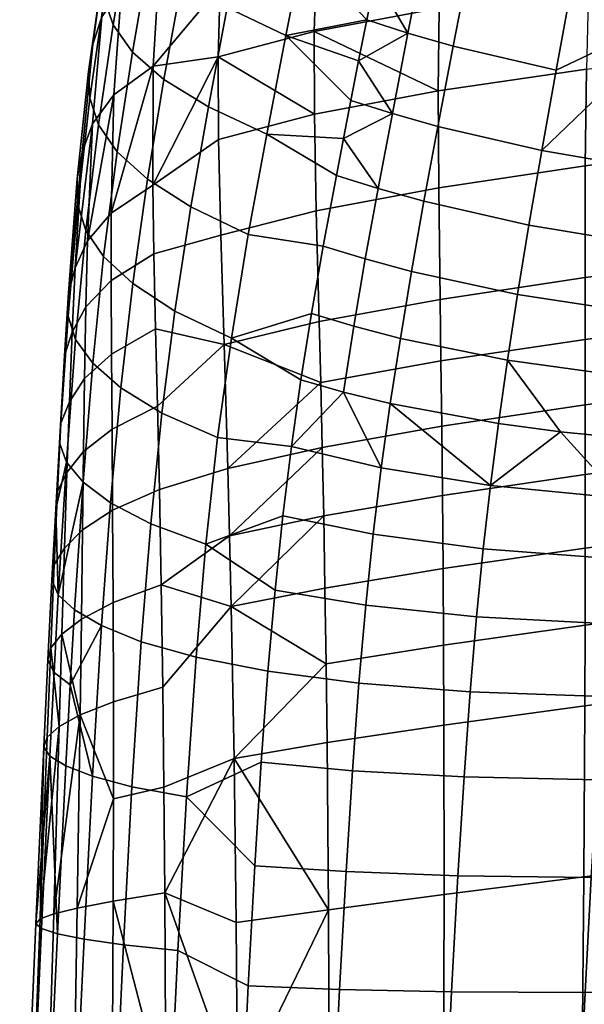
# Model space of a CAD drawing. Header units: millimetres. Extents: x -300 to 300, y -315 to 428.
# Tile 37 of 58: x -289 to -225, y 86 to 197. Entities that reach past the tile are written whole.
import ezdxf

# ---------------------------------------------------------------- set-up
doc = ezdxf.new("R2010")
doc.units = ezdxf.units.MM
doc.header["$MEASUREMENT"] = 0
for name, color, linetype in [('nozky', 250, 'Continuous'), ('podnoz', 7, 'Continuous'), ('sedak', 203, 'Continuous')]:
    doc.layers.add(name, color=color, linetype=linetype)

msp = doc.modelspace()

# ---------------------------------------------------------------- meshes
at = {"layer": 'nozky'}
mesh = msp.add_polyface(dxfattribs=at)
corners = [(-270.43, -266.19, 10), (-266.19, -270.43, 10), (-284.57, -280.33, 10), (-280.33, -284.57, 10), (-270.43, -266.19), (-266.19, -270.43), (-284.57, -280.33), (-280.33, -284.57), (-266.19, -270.43), (-266.19, -270.43, 10), (-270.43, -266.19), (-270.43, -266.19, 10), (-270.43, -266.19), (-270.43, -266.19, 10), (-284.57, -280.33), (-284.57, -280.33, 10), (-284.57, -280.33), (-284.57, -280.33, 10), (-280.33, -284.57), (-280.33, -284.57, 10), (-280.33, -284.57), (-280.33, -284.57, 10), (-266.19, -270.43), (-266.19, -270.43, 10), (-284.57, 280.33, 10), (-280.33, 284.57, 10), (-270.43, 266.19, 10), (-266.19, 270.43, 10), (-284.57, 280.33), (-280.33, 284.57), (-270.43, 266.19), (-266.19, 270.43), (-270.43, 266.19), (-270.43, 266.19, 10), (-266.19, 270.43), (-266.19, 270.43, 10), (-266.19, 270.43), (-266.19, 270.43, 10), (-280.33, 284.57), (-280.33, 284.57, 10), (-280.33, 284.57), (-280.33, 284.57, 10), (-284.57, 280.33), (-284.57, 280.33, 10), (-284.57, 280.33), (-284.57, 280.33, 10), (-270.43, 266.19), (-270.43, 266.19, 10), (270.43, 266.19, 10), (266.19, 270.43, 10), (284.57, 280.33, 10), (280.33, 284.57, 10), (270.43, 266.19), (266.19, 270.43), (284.57, 280.33), (280.33, 284.57), (266.19, 270.43), (266.19, 270.43, 10), (270.43, 266.19), (270.43, 266.19, 10), (270.43, 266.19), (270.43, 266.19, 10), (284.57, 280.33), (284.57, 280.33, 10), (284.57, 280.33), (284.57, 280.33, 10), (280.33, 284.57), (280.33, 284.57, 10), (280.33, 284.57), (280.33, 284.57, 10), (266.19, 270.43), (266.19, 270.43, 10), (284.57, -280.33, 10), (280.33, -284.57, 10), (270.43, -266.19, 10), (266.19, -270.43, 10), (284.57, -280.33), (280.33, -284.57), (270.43, -266.19), (266.19, -270.43), (270.43, -266.19), (270.43, -266.19, 10), (266.19, -270.43), (266.19, -270.43, 10), (266.19, -270.43), (266.19, -270.43, 10), (280.33, -284.57), (280.33, -284.57, 10), (280.33, -284.57), (280.33, -284.57, 10), (284.57, -280.33), (284.57, -280.33, 10), (284.57, -280.33), (284.57, -280.33, 10), (270.43, -266.19), (270.43, -266.19, 10)]
mesh.append_faces([[corners[k] for k in face] for face in [(1, 0, 2, 3), (5, 7, 6, 4), (9, 8, 10, 11), (13, 12, 14, 15), (17, 16, 18, 19), (21, 20, 22, 23), (25, 24, 26, 27), (29, 31, 30, 28), (33, 32, 34, 35), (37, 36, 38, 39), (41, 40, 42, 43), (45, 44, 46, 47), (49, 48, 50, 51), (53, 55, 54, 52), (57, 56, 58, 59), (61, 60, 62, 63), (65, 64, 66, 67), (69, 68, 70, 71), (73, 72, 74, 75), (77, 79, 78, 76), (81, 80, 82, 83), (85, 84, 86, 87), (89, 88, 90, 91), (93, 92, 94, 95)]])
at = {"layer": 'podnoz'}
mesh = msp.add_polyface(dxfattribs=at)
corners = [(-215.42, 201.63, 31.38), (-216.19, 200.86, 31.08), (-204.33, 188.71, 32.55), (-192.47, 176.55, 33.94), (-239.51, 224.75, 27.99), (-228, 212.95, 29.54), (-259.82, 246.98, 25.41), (-212.95, 228, 29.54), (-201.63, 215.42, 31.38), (-200.86, 216.19, 31.08), (-188.71, 204.33, 32.55), (-219.11, 197.75, 27.31), (-219.2, 197.62, 26.91), (-172.02, 148.76, 32.19), (-171.91, 148.9, 32.61), (-218.88, 198.05, 28.04), (-171.65, 149.21, 33.39), (-218.24, 198.77, 29.32), (-170.94, 149.98, 34.72), (-207.5, 185.28, 27.96), (-195.71, 173.07, 29.31), (-230.98, 209.66, 24.96), (-219.27, 197.5, 26.5), (-242.4, 221.52, 23.39), (-263.21, 243.27, 20.89), (-216.8, 200.25, 30.74), (-217.49, 197.25, 15.66), (-217.17, 197.44, 14.99), (-193.85, 173.05, 17.14), (-194.16, 172.86, 17.88), (-218.07, 196.97, 17.12), (-194.73, 172.56, 19.46), (-218.95, 196.74, 20.3), (-195.55, 172.3, 22.85), (-219.38, 196.92, 23.56), (-195.9, 172.48, 26.26), (-219.4, 197.16, 25.09), (-195.88, 172.72, 27.85), (-219.35, 197.32, 25.82), (-195.81, 172.88, 28.6), (-261.33, 242.77, 11.12), (-260.7, 243.04, 9.84), (-262.42, 242.52, 14.16), (-263.11, 242.65, 17.44), (-263.26, 242.86, 19.02), (-263.28, 243, 19.76), (-205.2, 185.45, 15.5), (-193.51, 173.28, 16.44), (-228.36, 209.82, 13.02), (-216.83, 197.65, 14.37), (-239.57, 221.72, 11.55), (-260.37, 243.22, 9.28), (-209.82, 228.36, 13.02), (-197.44, 217.17, 14.99), (-197.65, 216.83, 14.37), (-216.39, 197.95, 13.65), (-193.06, 173.6, 15.63), (-193.29, 173.43, 16.03), (-216.62, 197.79, 14), (-215.86, 198.35, 12.93), (-192.51, 174.02, 14.8), (-214.78, 199.24, 11.8), (-191.39, 174.95, 13.46), (-212.37, 201.44, 10.3), (-188.84, 177.28, 11.59), (-209.68, 204.05, 9.52), (-186, 180.04, 10.61), (-206.86, 206.86, 9.3), (-183.01, 183.01, 10.33), (-200.25, 216.8, 30.74)]
mesh.append_faces([[corners[k] for k in face] for face in [(0, 1, 2, 2), (0, 2, 3, 3), (0, 4, 5, 5), (0, 5, 1, 1), (6, 4, 0, 0), (7, 8, 9, 9), (10, 9, 8, 8), (11, 12, 13, 14), (15, 11, 14, 16), (17, 15, 16, 18), (12, 19, 20, 13), (12, 21, 22, 22), (12, 23, 21, 21), (12, 22, 19, 19), (24, 23, 12, 12), (25, 3, 2, 2), (2, 1, 25, 25), (1, 5, 25, 25), (25, 5, 4, 4), (26, 27, 28, 29), (30, 26, 29, 31), (32, 30, 31, 33), (34, 32, 33, 35), (36, 34, 35, 37), (38, 36, 37, 39), (40, 41, 26, 30), (42, 40, 30, 32), (43, 42, 32, 34), (44, 43, 34, 36), (45, 44, 36, 38), (28, 46, 47, 47), (27, 48, 49, 49), (27, 49, 46, 46), (27, 50, 48, 48), (28, 27, 46, 46), (51, 50, 27, 27), (39, 20, 19, 38), (19, 22, 38, 38), (38, 21, 23, 45), (22, 21, 38, 38), (52, 53, 54, 54), (55, 56, 57, 58), (59, 60, 56, 55), (61, 62, 60, 59), (63, 64, 62, 61), (65, 66, 64, 63), (67, 68, 66, 65), (46, 57, 47, 47), (58, 46, 49, 49), (58, 48, 50, 50), (48, 58, 49, 49), (57, 46, 58, 58), (69, 7, 9, 9), (10, 69, 9, 9)]])
at = {"layer": 'sedak'}
mesh = msp.add_polyface(dxfattribs=at)
corners = [(-255.33, 203.57, 417.63), (-255.59, 195.66, 404.21), (-266.4, 192.81, 406.6), (-266.16, 200.76, 419.59), (-255.57, 186.35, 390.17), (-266.35, 183.52, 393.19), (-264.74, 215.13, 447.6), (-254.78, 210.7, 431.2), (-265.61, 207.97, 432.88), (-277.28, 200.42, 433.42), (-272.99, 203.48, 431.64), (-273.69, 191.74, 412.18), (-278.13, 188.52, 414.69), (-275.91, 211.12, 453.81), (-271.7, 213.92, 452.34), (-279.49, 197.31, 435.18), (-280.52, 185.27, 417.19), (-278.03, 208.26, 455.26), (-276.22, 219.32, 478.38), (-274.14, 221.95, 477.02), (-280.49, 194.21, 436.9), (-281.67, 182.09, 419.59), (-278.96, 205.35, 456.69), (-277.12, 216.6, 479.72), (-280.96, 191.16, 438.56), (-282.25, 179.07, 421.83), (-279.38, 202.4, 458.1), (-277.52, 213.75, 481.04), (-280.83, 188.16, 440.2), (-282.19, 176.16, 423.97), (-279.21, 199.41, 459.52), (-277.33, 210.79, 482.38), (-275.57, 220.75, 504.09), (-275.76, 223.7, 502.78), (-278.19, 196.39, 460.99), (-279.85, 185.16, 441.88), (-276.28, 207.75, 483.76), (-274.51, 217.67, 505.44), (-276.02, 193.34, 462.54), (-277.77, 182.12, 443.64), (-274.07, 204.64, 485.22), (-272.27, 214.47, 506.86), (-272.49, 190.26, 464.2), (-274.34, 179.03, 445.51), (-270.45, 201.5, 486.78), (-268.63, 211.18, 508.38), (-266.82, 220.57, 530.5), (-270.47, 224.03, 529), (-265.37, 198.34, 488.38), (-267.47, 187.18, 465.91), (-263.52, 207.87, 509.94), (-261.69, 217.06, 532.05), (-258.77, 195.22, 489.97), (-260.93, 184.12, 467.6), (-256.91, 204.59, 511.49), (-273.75, 178.37, 393.88), (-264.18, 218.9, 455.83)]
mesh.append_faces([[corners[k] for k in face] for face in [(0, 1, 2, 3), (2, 4, 5, 5), (6, 7, 8, 8), (9, 10, 11, 12), (13, 14, 10, 9), (15, 9, 12, 16), (17, 13, 9, 15), (18, 19, 13, 17), (20, 15, 16, 21), (22, 17, 15, 20), (23, 18, 17, 22), (24, 20, 21, 25), (26, 22, 20, 24), (27, 23, 22, 26), (28, 24, 25, 29), (30, 26, 24, 28), (31, 27, 26, 30), (32, 33, 27, 31), (34, 30, 28, 35), (36, 31, 30, 34), (37, 32, 31, 36), (38, 34, 35, 39), (40, 36, 34, 38), (41, 37, 36, 40), (42, 38, 39, 43), (44, 40, 38, 42), (45, 41, 40, 44), (46, 47, 41, 45), (48, 44, 42, 49), (50, 45, 44, 48), (51, 46, 45, 50), (52, 48, 49, 53), (54, 50, 48, 52), (5, 55, 2, 2), (2, 11, 3, 3), (6, 8, 10, 14), (14, 56, 6, 6), (10, 8, 3, 3), (11, 10, 3, 3), (11, 2, 55, 55)]])
mesh = msp.add_polyface(dxfattribs=at)
corners = [(-224.98, 191.43, 384.88), (-225.1, 180.53, 369.79), (-241.58, 178.07, 372.86), (-241.65, 188.98, 387.42), (-205.97, 193.74, 382.49), (-206.23, 182.9, 366.93), (-255.59, 195.66, 404.21), (-241.55, 198.29, 401.99), (-255.57, 186.35, 390.17), (-224.74, 200.72, 399.9), (-254.78, 210.7, 431.2), (-255.33, 203.57, 417.63), (-266.16, 200.76, 419.59), (-265.61, 207.97, 432.88), (-240.64, 213.27, 429.58), (-241.22, 206.17, 415.78), (-223.71, 215.7, 428.05), (-266.4, 192.81, 406.6), (-255.09, 213.61, 533.58), (-261.69, 217.06, 532.05), (-263.52, 207.87, 509.94), (-256.91, 204.59, 511.49), (-258.77, 195.22, 489.97), (-260.93, 184.12, 467.6), (-252.31, 183.6, 473.83), (-251.47, 187.9, 482.37), (-250.6, 192.36, 491.92), (-249.68, 196.98, 502.41), (-248.73, 201.75, 513.72), (-247.75, 206.64, 525.77), (-246.74, 211.65, 538.44), (-238.1, 203.63, 527.1), (-243.13, 205.1, 526.45), (-245.04, 195.48, 503.1), (-239.96, 194.02, 503.75), (-246.8, 186.42, 483.08), (-241.69, 184.97, 483.76), (-226.62, 200.93, 528.25), (-228.38, 191.29, 504.92), (-229.99, 182.25, 484.94), (-224.73, 211.09, 554.06), (-236.12, 213.73, 552.94), (-216.08, 179.85, 485.9), (-212.98, 198.6, 529.18), (-211.22, 208.88, 554.97)]
mesh.append_faces([[corners[k] for k in face] for face in [(0, 1, 2, 3), (4, 5, 1, 0), (6, 7, 3, 3), (3, 8, 6, 6), (9, 0, 3, 7), (10, 11, 12, 13), (14, 15, 11, 10), (15, 7, 6, 11), (15, 14, 16, 16), (9, 7, 15, 15), (16, 9, 15, 15), (17, 6, 8, 8), (18, 19, 20, 21), (22, 23, 24, 25), (22, 25, 26, 26), (27, 22, 26, 26), (18, 21, 28, 29), (29, 30, 18, 18), (27, 28, 21, 21), (27, 21, 22, 22), (31, 32, 33, 34), (34, 33, 35, 36), (37, 31, 34, 38), (38, 34, 36, 39), (31, 37, 40, 40), (40, 41, 31, 31), (39, 42, 43, 43), (43, 37, 38, 38), (38, 39, 43, 43), (44, 40, 37, 43), (35, 26, 25, 25), (24, 35, 25, 25), (33, 26, 35, 35), (33, 28, 27, 27), (32, 30, 29, 29), (29, 28, 32, 32), (32, 41, 30, 30), (32, 31, 41, 41), (33, 32, 28, 28), (33, 27, 26, 26)]])
mesh = msp.add_polyface(dxfattribs=at)
corners = [(-278.4, 159.37, 381.86), (-273.43, 162.19, 376.85), (-273.22, 153.51, 369.94), (-278.33, 150.92, 375.52), (-273, 144.13, 364.14), (-278.27, 141.81, 370.18), (-278.42, 175.22, 397.56), (-273.75, 178.37, 393.88), (-273.62, 170.65, 385.06), (-278.44, 167.64, 389.42), (-273.69, 191.74, 412.18), (-278.13, 188.52, 414.69), (-281.41, 156.6, 386.86), (-281.53, 148.4, 381.07), (-281.09, 172.09, 401.24), (-281.27, 164.66, 393.76), (-280.52, 185.27, 417.19), (-283.13, 153.98, 391.54), (-283.41, 146.04, 386.25), (-282.49, 169.07, 404.71), (-282.83, 161.82, 397.85), (-281.67, 182.09, 419.59), (-284.07, 151.59, 395.71), (-284.45, 143.9, 390.84), (-283.23, 166.27, 407.86), (-283.66, 159.2, 401.51), (-282.25, 179.07, 421.83), (-284.23, 149.36, 399.45), (-284.66, 141.92, 394.95), (-283.26, 163.62, 410.75), (-282.19, 176.16, 423.97), (-282.42, 161.01, 413.51), (-283.45, 147.19, 402.95), (-281.27, 173.27, 426.07), (-279.85, 185.16, 441.88), (-280.83, 188.16, 440.2), (-280.5, 158.35, 416.27), (-281.59, 144.97, 406.37), (-279.28, 170.33, 428.24), (-277.77, 182.12, 443.64), (-277.33, 155.57, 419.11), (-278.5, 142.64, 409.84), (-276, 167.29, 430.51), (-274.34, 179.03, 445.51), (-272.71, 152.73, 421.94), (-273.97, 140.27, 413.25), (-271.26, 164.2, 432.82), (-269.46, 175.91, 447.44), (-267.47, 187.18, 465.91), (-272.49, 190.26, 464.2), (-265.7, 160.43, 368.07)]
mesh.append_faces([[corners[k] for k in face] for face in [(0, 1, 2, 3), (3, 2, 4, 5), (6, 7, 8, 9), (9, 8, 1, 0), (10, 7, 6, 6), (11, 10, 6, 6), (12, 0, 3, 13), (14, 6, 9, 15), (15, 9, 0, 12), (11, 6, 14, 14), (16, 11, 14, 14), (17, 12, 13, 18), (19, 14, 15, 20), (20, 15, 12, 17), (16, 14, 19, 19), (21, 16, 19, 19), (22, 17, 18, 23), (24, 19, 20, 25), (25, 20, 17, 22), (21, 19, 24, 24), (26, 21, 24, 24), (27, 22, 23, 28), (25, 22, 27, 27), (29, 24, 25, 25), (25, 27, 29, 29), (30, 26, 24, 29), (31, 29, 27, 32), (33, 30, 29, 31), (34, 35, 30, 33), (36, 31, 32, 37), (38, 33, 31, 36), (39, 34, 33, 38), (40, 36, 37, 41), (42, 38, 36, 40), (43, 39, 38, 42), (44, 40, 41, 45), (46, 42, 40, 44), (47, 43, 42, 46), (48, 49, 43, 47), (50, 2, 1, 1)]])
mesh = msp.add_polyface(dxfattribs=at)
corners = [(-254.86, 156.16, 358.02), (-265.29, 146.5, 358.39), (-265.7, 160.43, 368.07), (-255.03, 163.02, 363.55), (-254.68, 148.87, 353.21), (-241.24, 151.24, 348.58), (-241.16, 143.45, 344.35), (-254.52, 141.16, 349.24), (-241.33, 158.6, 353.68), (-241.42, 165.51, 359.52), (-241.58, 178.07, 372.86), (-255.36, 175.49, 376.24), (-241.65, 188.98, 387.42), (-255.57, 186.35, 390.17), (-266.08, 172.75, 380.01), (-266.35, 183.52, 393.19), (-264.91, 161.15, 435.05), (-271.26, 164.2, 432.82), (-272.71, 152.73, 421.94), (-266.45, 149.96, 424.63), (-263, 172.83, 449.33), (-269.46, 175.91, 447.44), (-260.93, 184.12, 467.6), (-267.47, 187.18, 465.91), (-273, 144.13, 364.14), (-273.22, 153.51, 369.94), (-273.43, 162.19, 376.85), (-273.62, 170.65, 385.06), (-273.75, 178.37, 393.88), (-255.89, 163.91, 443.45), (-254.57, 171.52, 453.52), (-258.15, 148.95, 428.37), (-257.08, 156.45, 435.28), (-253.1, 179.46, 466.24), (-252.31, 183.6, 473.83), (-244.65, 168.66, 455.05), (-249.84, 170.06, 454.31), (-251.14, 162.49, 444.31), (-245.9, 161.12, 445.1), (-252.31, 155.09, 436.23), (-247.03, 153.81, 437.09), (-241.69, 184.97, 483.76), (-246.8, 186.42, 483.08), (-248.4, 177.99, 466.98), (-243.24, 176.56, 467.68), (-235.76, 144.58, 431.89), (-234.85, 151.56, 438.52), (-248.04, 146.56, 430.37), (-232.71, 166.06, 456.33), (-233.84, 158.67, 446.45), (-229.99, 182.25, 484.94), (-231.43, 173.88, 468.91), (-227.9, 150.63, 439.07)]
mesh.append_faces([[corners[k] for k in face] for face in [(0, 1, 2, 2), (2, 3, 0, 0), (0, 4, 1, 1), (5, 6, 7, 4), (8, 5, 4, 0), (9, 8, 0, 3), (10, 9, 3, 11), (12, 10, 11, 13), (14, 11, 3, 2), (15, 13, 11, 14), (16, 17, 18, 19), (20, 21, 17, 16), (22, 23, 21, 20), (2, 1, 24, 25), (14, 2, 26, 27), (15, 14, 27, 28), (20, 16, 29, 30), (16, 19, 31, 32), (22, 20, 30, 33), (22, 33, 34, 34), (32, 29, 16, 16), (35, 36, 37, 38), (38, 37, 39, 40), (41, 42, 43, 44), (44, 43, 36, 35), (45, 46, 40, 40), (47, 45, 40, 40), (48, 35, 38, 49), (49, 38, 40, 46), (50, 41, 44, 51), (51, 44, 35, 48), (52, 46, 45, 45), (39, 32, 31, 31), (29, 32, 39, 37), (33, 30, 36, 43), (43, 34, 33, 33), (30, 29, 37, 36), (43, 42, 34, 34), (31, 47, 39, 39), (39, 47, 40, 40)]])
mesh = msp.add_polyface(dxfattribs=at)
corners = [(-225.13, 128.85, 333.41), (-225.15, 119.78, 331.15), (-241, 117.63, 336.16), (-241.04, 126.62, 338.23), (-206.55, 131.21, 329.01), (-206.57, 122.09, 326.59), (-225.12, 137.53, 336.3), (-241.09, 135.24, 340.93), (-206.53, 139.93, 332.09), (-185.47, 142.39, 328.26), (-185.39, 133.66, 325.02), (-225.12, 145.8, 339.94), (-241.16, 143.45, 344.35), (-206.52, 148.22, 335.93), (-185.53, 150.69, 332.26), (-225.12, 153.64, 344.41), (-241.24, 151.24, 348.58), (-206.49, 156.06, 340.61), (-185.56, 158.52, 337.12), (-225.13, 161.02, 349.76), (-241.33, 158.6, 353.68), (-206.46, 163.44, 346.19), (-185.55, 165.88, 342.89), (-225.13, 167.96, 355.88), (-241.42, 165.51, 359.52), (-206.4, 170.37, 352.54), (-225.1, 180.53, 369.79), (-241.58, 178.07, 372.86), (-206.23, 182.9, 366.93), (-222.48, 129.01, 422.66), (-237.33, 129.8, 421.8), (-238.05, 121.37, 418.16), (-223.12, 120.83, 418.99), (-221.82, 136.34, 427.24), (-236.58, 137.44, 426.35), (-221.11, 143.17, 432.83), (-235.76, 144.58, 431.89), (-220.33, 149.86, 439.49), (-227.9, 150.63, 439.07), (-218.49, 163.88, 457.31), (-232.71, 166.06, 456.33), (-233.84, 158.67, 446.45), (-219.47, 156.7, 447.44), (-234.85, 151.56, 438.52), (-216.08, 179.85, 485.9), (-229.99, 182.25, 484.94), (-231.43, 173.88, 468.91), (-217.37, 171.55, 469.88), (-205.1, 128.83, 422.5), (-205.67, 120.83, 418.7), (-204.53, 135.93, 427.28), (-203.93, 142.47, 433.08), (-212.14, 149.25, 439.78), (-203.28, 148.85, 439.93), (-201.74, 162.27, 457.94), (-202.56, 155.37, 448), (-199.66, 177.88, 486.57), (-200.78, 169.71, 470.54), (-183.59, 148.61, 439.79)]
mesh.append_faces([[corners[k] for k in face] for face in [(0, 1, 2, 3), (4, 5, 1, 0), (6, 0, 3, 7), (8, 4, 0, 6), (9, 10, 4, 8), (11, 6, 7, 12), (13, 8, 6, 11), (14, 9, 8, 13), (15, 11, 12, 16), (17, 13, 11, 15), (18, 14, 13, 17), (19, 15, 16, 20), (21, 17, 15, 19), (22, 18, 17, 21), (23, 19, 20, 24), (25, 21, 19, 23), (26, 23, 24, 27), (28, 25, 23, 26), (29, 30, 31, 32), (33, 34, 30, 29), (35, 36, 34, 33), (35, 37, 38, 38), (36, 35, 38, 38), (39, 40, 41, 42), (43, 38, 41, 41), (42, 41, 38, 37), (44, 45, 46, 47), (47, 46, 40, 39), (48, 29, 32, 49), (50, 33, 29, 48), (51, 35, 33, 50), (52, 37, 35, 35), (51, 53, 52, 52), (35, 51, 52, 52), (54, 39, 42, 55), (37, 52, 42, 42), (55, 42, 52, 53), (56, 44, 47, 57), (57, 47, 39, 54), (58, 53, 51, 51)]])
mesh = msp.add_polyface(dxfattribs=at)
corners = [(-254.52, 141.16, 349.24), (-264.92, 130.96, 351.7), (-265.1, 138.93, 354.68), (-265.29, 146.5, 358.39), (-254.68, 148.87, 353.21), (-254.38, 133.04, 346.04), (-241, 117.63, 336.16), (-240.97, 98.57, 333.55), (-253.98, 96.85, 339.33), (-254.14, 115.65, 341.64), (-241.04, 126.62, 338.23), (-254.25, 124.53, 343.54), (-241.09, 135.24, 340.93), (-241.16, 143.45, 344.35), (-264.38, 95.42, 345.54), (-264.61, 113.88, 347.63), (-278.18, 120.24, 362.55), (-272.62, 121.87, 355.97), (-272.49, 110.62, 353.82), (-278.18, 109.33, 360.49), (-278.27, 141.81, 370.18), (-273, 144.13, 364.14), (-272.8, 133.39, 359.39), (-278.21, 131.4, 365.77), (-273.97, 140.27, 413.25), (-278.5, 142.64, 409.84), (-279.52, 128.81, 403.07), (-275.04, 127, 406.97), (-268.88, 125.26, 410.6), (-276.09, 110.69, 402.27), (-269.95, 109.56, 406.22), (-267.78, 137.97, 416.46), (-266.45, 149.96, 424.63), (-272.71, 152.73, 421.94), (-272.38, 98.76, 352.45), (-261.55, 113.46, 410.75), (-260.8, 123.68, 413.8), (-259.11, 141.15, 422.53), (-258.15, 148.95, 428.37), (-259.99, 132.82, 417.7), (-262.27, 101.79, 408.52), (-238.74, 111.79, 415.32), (-251.29, 112.49, 413.46), (-252.01, 101.14, 411.33), (-239.43, 100.68, 413.26), (-238.05, 121.37, 418.16), (-250.57, 122.35, 416.37), (-237.33, 129.8, 421.8), (-249.79, 131.11, 420.1), (-236.58, 137.44, 426.35), (-248.96, 139.09, 424.74), (-235.76, 144.58, 431.89), (-248.04, 146.56, 430.37)]
mesh.append_faces([[corners[k] for k in face] for face in [(0, 1, 2, 2), (3, 4, 2, 2), (0, 2, 4, 4), (0, 5, 1, 1), (6, 7, 8, 9), (10, 6, 9, 11), (12, 10, 11, 5), (13, 12, 5, 0), (8, 14, 15, 15), (1, 11, 15, 15), (5, 11, 1, 1), (9, 15, 11, 11), (15, 9, 8, 8), (16, 17, 18, 19), (20, 21, 22, 23), (23, 22, 17, 16), (24, 25, 26, 27), (28, 27, 29, 30), (31, 24, 27, 28), (32, 33, 24, 31), (1, 15, 18, 17), (3, 2, 22, 21), (1, 22, 2, 2), (18, 15, 34, 34), (1, 17, 22, 22), (28, 30, 35, 36), (32, 31, 37, 38), (31, 28, 36, 39), (35, 30, 40, 40), (39, 37, 31, 31), (41, 42, 43, 44), (45, 46, 42, 41), (47, 48, 46, 45), (49, 50, 48, 47), (51, 52, 50, 49), (35, 40, 43, 42), (39, 36, 46, 48), (37, 39, 48, 50), (36, 35, 42, 46), (38, 37, 50, 52)]])
mesh = msp.add_polyface(dxfattribs=at)
corners = [(-281.91, 118.77, 369.02), (-278.18, 120.24, 362.55), (-278.18, 109.33, 360.49), (-282.24, 97.04, 365.66), (-281.64, 139.59, 376.17), (-278.27, 141.81, 370.18), (-278.21, 131.4, 365.77), (-281.77, 129.54, 372.07), (-281.53, 148.4, 381.07), (-278.33, 150.92, 375.52), (-284.88, 96.39, 371.7), (-284.27, 117.45, 375.03), (-283.67, 137.53, 381.75), (-283.97, 127.84, 377.93), (-283.41, 146.04, 386.25), (-286.42, 95.81, 377.03), (-285.63, 116.27, 380.33), (-284.82, 135.68, 386.68), (-285.22, 126.32, 383.1), (-284.45, 143.9, 390.84), (-286, 115.18, 385.05), (-286.89, 95.27, 381.8), (-285.09, 133.96, 391.07), (-285.54, 124.91, 387.7), (-284.66, 141.92, 394.95), (-285.33, 114.11, 389.43), (-286.26, 94.73, 386.27), (-284.37, 132.29, 395.14), (-284.85, 123.54, 391.96), (-283.45, 147.19, 402.95), (-284.23, 149.36, 399.45), (-284.48, 94.15, 390.66), (-283.54, 113.02, 393.7), (-282.55, 130.6, 399.09), (-283.05, 122.15, 396.1), (-281.59, 144.97, 406.37), (-280.53, 111.87, 398.02), (-279.52, 128.81, 403.07), (-278.5, 142.64, 409.84), (-275.04, 127, 406.97), (-276.09, 110.69, 402.27)]
mesh.append_faces([[corners[k] for k in face] for face in [(0, 1, 2, 2), (0, 2, 3, 3), (4, 5, 6, 7), (7, 6, 1, 0), (8, 9, 5, 4), (10, 11, 0, 0), (3, 10, 0, 0), (12, 4, 7, 13), (13, 7, 0, 0), (0, 11, 13, 13), (14, 8, 4, 12), (15, 16, 11, 11), (10, 15, 11, 11), (17, 12, 13, 18), (18, 13, 11, 11), (11, 16, 18, 18), (19, 14, 12, 17), (20, 16, 15, 15), (15, 21, 20, 20), (22, 17, 18, 23), (23, 18, 16, 20), (24, 19, 17, 22), (25, 20, 21, 21), (21, 26, 25, 25), (27, 22, 23, 28), (28, 23, 20, 25), (24, 22, 27, 27), (29, 30, 24, 24), (24, 27, 29, 29), (31, 32, 25, 25), (26, 31, 25, 25), (33, 27, 28, 34), (34, 28, 25, 32), (27, 33, 35, 35), (35, 29, 27, 27), (34, 32, 36, 36), (37, 33, 34, 34), (36, 37, 34, 34), (38, 35, 33, 37), (39, 37, 36, 40)]])
mesh = msp.add_polyface(dxfattribs=at)
corners = [(-161.42, 64.49, 312.35), (-162.55, 16.41, 312.64), (-186.87, 14.34, 316.52), (-185.61, 62.26, 316.28), (-135.5, 66.55, 309.21), (-136.42, 18.4, 309.62), (-206.88, 82.03, 321.69), (-207.25, 60.12, 320.93), (-225.74, 58.27, 326.22), (-225.44, 80, 326.79), (-185.29, 84.28, 317.15), (-161.26, 86.54, 313.26), (-135.53, 88.61, 310.11), (-225.25, 100.55, 328.23), (-241.03, 78.24, 332.39), (-240.97, 98.57, 333.55), (-206.66, 102.74, 323.36), (-185.22, 105.07, 318.99), (-161.44, 107.39, 315.21), (-135.97, 109.49, 312.12), (-225.15, 119.78, 331.15), (-241, 117.63, 336.16), (-206.57, 122.09, 326.59), (-185.32, 124.51, 322.46), (-161.84, 126.88, 318.85), (-136.66, 129.02, 315.88), (-225.11, 87.54, 412.86), (-240.14, 87.63, 411.93), (-240.89, 72.23, 411.31), (-225.85, 72.21, 412.29), (-224.42, 100.49, 414.14), (-239.43, 100.68, 413.26), (-223.76, 111.46, 416.17), (-238.74, 111.79, 415.32), (-223.12, 120.83, 418.99), (-238.05, 121.37, 418.16), (-208.26, 72.3, 412.06), (-227.52, 33.67, 412.96), (-209.87, 33.74, 412.72), (-207.54, 87.66, 412.59), (-206.88, 100.62, 413.82), (-206.26, 111.55, 415.83), (-205.67, 120.83, 418.7), (-189.6, 33.86, 411.11), (-166.97, 34, 408.5), (-165.55, 72.85, 408.17), (-164.92, 88.5, 408.66), (-164.34, 101.78, 409.79), (-163.81, 112.99, 411.81), (-163.32, 122.4, 414.94), (-141.02, 73.19, 405.32), (-142.29, 34.13, 405.4), (-140.46, 89.05, 405.82), (-139.95, 102.57, 406.94), (-139.48, 113.99, 409.01), (-139.04, 123.54, 412.31), (-114.83, 73.49, 402.46), (-115.9, 34.23, 402.29), (-114.35, 89.55, 403.01), (-113.91, 103.3, 404.17)]
mesh.append_faces([[corners[k] for k in face] for face in [(0, 1, 2, 3), (4, 5, 1, 0), (6, 7, 8, 9), (10, 3, 7, 6), (11, 0, 3, 10), (12, 4, 0, 11), (13, 9, 14, 15), (16, 6, 9, 13), (17, 10, 6, 16), (18, 11, 10, 17), (19, 12, 11, 18), (20, 13, 15, 21), (22, 16, 13, 20), (23, 17, 16, 22), (24, 18, 17, 23), (25, 19, 18, 24), (26, 27, 28, 29), (30, 31, 27, 26), (32, 33, 31, 30), (34, 35, 33, 32), (36, 29, 37, 38), (39, 26, 29, 36), (40, 30, 26, 39), (41, 32, 30, 40), (42, 34, 32, 41), (43, 44, 45, 45), (36, 38, 43, 43), (45, 36, 43, 43), (46, 39, 36, 45), (47, 40, 39, 46), (48, 41, 40, 47), (49, 42, 41, 48), (50, 45, 44, 51), (52, 46, 45, 50), (53, 47, 46, 52), (54, 48, 47, 53), (55, 49, 48, 54), (56, 50, 51, 57), (58, 52, 50, 56), (59, 53, 52, 58)]])
mesh = msp.add_polyface(dxfattribs=at)
corners = [(-241.03, 78.24, 332.39), (-241.19, 56.76, 332.05), (-253.89, 55.61, 338.28), (-253.89, 76.8, 338.41), (-225.44, 80, 326.79), (-225.74, 58.27, 326.22), (-240.97, 98.57, 333.55), (-253.98, 96.85, 339.33), (-264.22, 75.71, 344.78), (-264.38, 95.42, 345.54), (-264.16, 54.83, 344.79), (-278.32, 74.56, 358.04), (-272.27, 74.99, 351.4), (-272.3, 51.6, 351.49), (-278.54, 51.5, 358.08), (-278.2, 97.81, 359.14), (-272.38, 98.76, 352.45), (-278.18, 109.33, 360.49), (-272.49, 110.62, 353.82), (-282.64, 74.32, 364.45), (-283.11, 51.57, 364.38), (-282.24, 97.04, 365.66), (-285.54, 74.18, 370.37), (-286.23, 51.7, 370.18), (-284.88, 96.39, 371.7), (-287.24, 74.05, 375.61), (-288.08, 51.81, 375.34), (-286.42, 95.81, 377.03), (-287.8, 73.9, 380.34), (-288.72, 51.88, 380.03), (-286.89, 95.27, 381.8), (-286.26, 94.73, 386.27), (-287.2, 73.74, 384.8), (-284.48, 94.15, 390.66), (-285.42, 73.53, 389.23), (-281.48, 93.53, 395.15), (-282.42, 73.29, 393.8), (-280.53, 111.87, 398.02), (-283.54, 113.02, 393.7), (-277.04, 92.89, 399.58), (-277.99, 73.04, 398.32), (-276.09, 110.69, 402.27), (-270.91, 92.27, 403.72), (-271.85, 72.78, 402.57), (-269.95, 109.56, 406.22), (-264.61, 113.88, 347.63), (-263, 88.28, 407.05), (-262.27, 101.79, 408.52), (-263.77, 72.54, 406.3), (-264.17, 63.72, 406.17), (-240.14, 87.63, 411.93), (-252.73, 87.89, 409.95), (-253.49, 72.35, 409.26), (-240.89, 72.23, 411.31), (-239.43, 100.68, 413.26), (-252.01, 101.14, 411.33), (-264.6, 54.28, 406.19)]
mesh.append_faces([[corners[k] for k in face] for face in [(0, 1, 2, 3), (4, 5, 1, 0), (6, 0, 3, 7), (7, 8, 9, 9), (3, 10, 8, 8), (3, 8, 7, 7), (11, 12, 13, 14), (15, 16, 12, 12), (12, 11, 15, 15), (17, 18, 16, 15), (19, 11, 14, 20), (21, 15, 11, 19), (17, 15, 21, 21), (22, 19, 20, 23), (24, 21, 19, 22), (25, 22, 23, 26), (27, 24, 22, 25), (28, 25, 26, 29), (30, 27, 25, 28), (31, 30, 28, 32), (33, 31, 32, 34), (35, 33, 34, 36), (37, 38, 33, 35), (39, 35, 36, 40), (41, 37, 35, 39), (42, 39, 40, 43), (44, 41, 39, 42), (10, 12, 8, 8), (12, 16, 8, 8), (16, 9, 8, 8), (45, 9, 16, 16), (44, 42, 46, 47), (42, 43, 48, 46), (49, 48, 43, 43), (50, 51, 52, 53), (54, 55, 51, 50), (52, 48, 49, 49), (46, 48, 52, 51), (49, 56, 52, 52), (47, 46, 51, 55)]])

doc.saveas('drawing.dxf')
